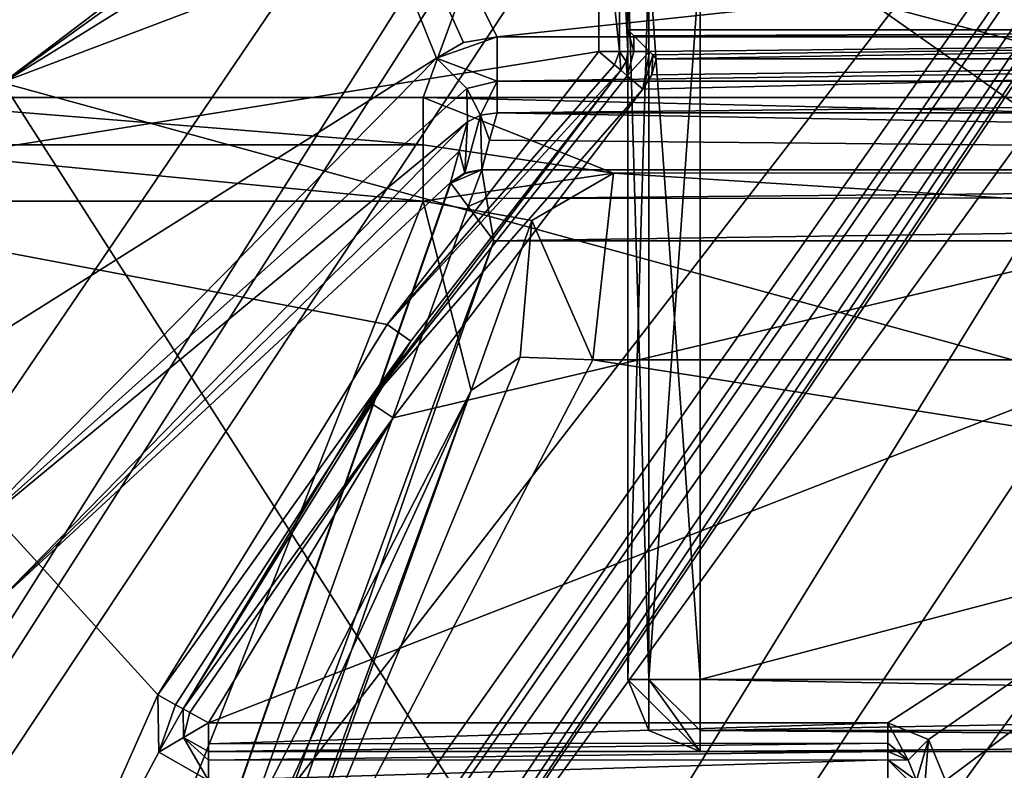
# Model space of a CAD drawing. Extents: x -200 to 200, y -433 to 356.
# Tile 125 of 256: x -7.11 to -3.7, y -249.31 to -246.72. Entities that reach past the tile are written whole.
import ezdxf

# ---------------------------------------------------------------- set-up
doc = ezdxf.new("R2010")
doc.units = 0
doc.header["$LTSCALE"] = 13.670324
for name, color, linetype in [('100', 7, 'CONTINUOUS'), ('103', 7, 'CONTINUOUS'), ('2966', 7, 'CONTINUOUS'), ('2968', 7, 'CONTINUOUS'), ('2969', 7, 'CONTINUOUS'), ('2975', 7, 'CONTINUOUS'), ('2976', 7, 'CONTINUOUS'), ('2977', 7, 'CONTINUOUS'), ('2978', 7, 'CONTINUOUS'), ('2985', 7, 'CONTINUOUS'), ('2986', 7, 'CONTINUOUS'), ('2987', 7, 'CONTINUOUS'), ('2996', 7, 'CONTINUOUS'), ('3000', 7, 'CONTINUOUS'), ('3001', 7, 'CONTINUOUS'), ('3002', 7, 'CONTINUOUS'), ('3022', 7, 'CONTINUOUS'), ('3032', 7, 'CONTINUOUS'), ('3092', 7, 'CONTINUOUS'), ('3097', 7, 'CONTINUOUS'), ('3098', 7, 'CONTINUOUS'), ('3100', 7, 'CONTINUOUS'), ('3101', 7, 'CONTINUOUS'), ('3102', 7, 'CONTINUOUS'), ('3103', 7, 'CONTINUOUS'), ('3104', 7, 'CONTINUOUS'), ('3105', 7, 'CONTINUOUS'), ('3153', 7, 'CONTINUOUS'), ('3154', 7, 'CONTINUOUS'), ('3155', 7, 'CONTINUOUS'), ('3156', 7, 'CONTINUOUS'), ('3157', 7, 'CONTINUOUS'), ('3158', 7, 'CONTINUOUS'), ('3175', 7, 'CONTINUOUS'), ('3185', 7, 'CONTINUOUS'), ('3407', 7, 'CONTINUOUS'), ('3409', 7, 'CONTINUOUS'), ('3410', 7, 'CONTINUOUS'), ('3412', 7, 'CONTINUOUS'), ('3419', 7, 'CONTINUOUS'), ('3420', 7, 'CONTINUOUS'), ('3431', 7, 'CONTINUOUS'), ('3432', 7, 'CONTINUOUS'), ('3433', 7, 'CONTINUOUS'), ('3437', 7, 'CONTINUOUS'), ('3438', 7, 'CONTINUOUS'), ('3649', 7, 'CONTINUOUS'), ('3651', 7, 'CONTINUOUS'), ('3654', 7, 'CONTINUOUS'), ('3655', 7, 'CONTINUOUS'), ('3657', 7, 'CONTINUOUS'), ('3658', 7, 'CONTINUOUS'), ('3670', 7, 'CONTINUOUS'), ('3682', 7, 'CONTINUOUS'), ('3698', 7, 'CONTINUOUS'), ('3700', 7, 'CONTINUOUS'), ('3707', 7, 'CONTINUOUS'), ('3709', 7, 'CONTINUOUS'), ('3721', 7, 'CONTINUOUS'), ('3724', 7, 'CONTINUOUS'), ('3729', 7, 'CONTINUOUS'), ('3730', 7, 'CONTINUOUS'), ('3890', 7, 'CONTINUOUS'), ('3893', 7, 'CONTINUOUS'), ('3911', 7, 'CONTINUOUS'), ('3912', 7, 'CONTINUOUS'), ('8', 7, 'CONTINUOUS'), ('81', 7, 'CONTINUOUS'), ('82', 7, 'CONTINUOUS'), ('84', 7, 'CONTINUOUS'), ('85', 7, 'CONTINUOUS'), ('962', 7, 'CONTINUOUS'), ('963', 7, 'CONTINUOUS'), ('964', 7, 'CONTINUOUS'), ('966', 7, 'CONTINUOUS')]:
    doc.layers.add(name, color=color, linetype=linetype)

msp = doc.modelspace()

# ---------------------------------------------------------------- linework, layer by layer
at = {"layer": '100', "color": 7, "linetype": 'CONTINUOUS'}
for points in [[(-13.499, -258.8569, 15.65), (-14.4997, -258.8521, 16.65), (0, -237.5, 16.65), (-13.499, -258.8569, 15.65)], [(-13.499, -258.8569, 15.65), (0, -237.5, 16.65), (0, -237.7929, 15.9429), (-13.499, -258.8569, 15.65)], [(0, -238.5, 15.65), (-13.499, -258.8569, 15.65), (0, -237.7929, 15.9429), (0, -238.5, 15.65)]]:
    msp.add_3dface(points, dxfattribs=at)
at = {"layer": '103', "color": 7, "linetype": 'CONTINUOUS'}
for points in [[(-7.1645, -246.9334, 64.65), (-7.9858, -246.3628, 63.65), (0, -241.5, 63.65), (-7.1645, -246.9334, 64.65)], [(-7.1645, -246.9334, 64.65), (0, -241.5, 63.65), (0, -241.7929, 64.3571), (-7.1645, -246.9334, 64.65)], [(0, -242.5, 64.65), (-7.1645, -246.9334, 64.65), (0, -241.7929, 64.3571), (0, -242.5, 64.65)]]:
    msp.add_3dface(points, dxfattribs=at)
at = {"layer": '2966', "color": 7, "linetype": 'CONTINUOUS'}
for points in [[(-8.202, -247.3225, 58.15), (-5.1, -246.15, 58.15), (0, -241.85, 58.15), (-8.202, -247.3225, 58.15)], [(-5.1, -246.8248, 58.15), (-5.1, -246.15, 58.15), (-8.202, -247.3225, 58.15), (-5.1, -246.8248, 58.15)], [(-5.8337, -247.771, 58.15), (-5.1, -246.8248, 58.15), (-8.202, -247.3225, 58.15), (-5.8337, -247.771, 58.15)], [(-7.1671, -250.2668, 58.15), (-6.6278, -249.0538, 58.15), (-8.202, -247.3225, 58.15), (-7.1671, -250.2668, 58.15)], [(-6.6278, -249.0538, 58.15), (-5.8337, -247.771, 58.15), (-8.202, -247.3225, 58.15), (-6.6278, -249.0538, 58.15)], [(-6.6243, -249.252, 58.15), (-6.6278, -249.0538, 58.15), (-7.1671, -250.2668, 58.15), (-6.6243, -249.252, 58.15)], [(-6.4525, -249.35, 58.15), (-6.6243, -249.252, 58.15), (-7.1671, -250.2668, 58.15), (-6.4525, -249.35, 58.15)]]:
    msp.add_3dface(points, dxfattribs=at)
at = {"layer": '2968', "color": 7, "linetype": 'CONTINUOUS'}
for points in [[(-8.2871, -247.27, 58.05), (0, -241.75, 58.05), (-2.5906, -242.2126, 48.1793), (-8.2871, -247.27, 58.05)], [(-8.166, -247.076, 7.15), (-8.2871, -247.27, 58.05), (-2.5906, -242.2126, 48.1793), (-8.166, -247.076, 7.15)], [(-4.6956, -243.3189, 10.2868), (-8.166, -247.076, 7.15), (-2.5906, -242.2126, 48.1793), (-4.6956, -243.3189, 10.2868)]]:
    msp.add_3dface(points, dxfattribs=at)
at = {"layer": '2969', "color": 7, "linetype": 'CONTINUOUS'}
for points in [[(-6.4525, -249.15, 11.15), (-0.55, -246.85, 11.15), (-5.8125, -248.0942, 11.15), (-6.4525, -249.15, 11.15)], [(-4.1, -249.15, 11.15), (-0.55, -246.85, 11.15), (-6.4525, -249.15, 11.15), (-4.1, -249.15, 11.15)], [(-0.55, -246.85, 11.15), (-4.9486, -246.9555, 11.15), (-5.8125, -248.0942, 11.15), (-0.55, -246.85, 11.15)], [(-4.9173, -246.9061, 11.15), (-4.9486, -246.9555, 11.15), (-0.55, -246.85, 11.15), (-4.9173, -246.9061, 11.15)], [(-4.9016, -246.85, 11.15), (-4.9173, -246.9061, 11.15), (-0.55, -246.85, 11.15), (-4.9016, -246.85, 11.15)], [(-3.9586, -249.2085, 11.15), (-0.55, -246.85, 11.15), (-4.1, -249.15, 11.15), (-3.9586, -249.2085, 11.15)], [(-3.9, -249.35, 11.15), (-0.55, -246.85, 11.15), (-3.9586, -249.2085, 11.15), (-3.9, -249.35, 11.15)], [(-3.9585, -250.2914, 11.15), (-0.55, -246.85, 11.15), (-3.9, -250.15, 11.15), (-3.9585, -250.2914, 11.15)], [(-0.55, -252.9221, 11.15), (-0.55, -246.85, 11.15), (-3.9585, -250.2914, 11.15), (-0.55, -252.9221, 11.15)], [(-3.9, -250.15, 11.15), (-0.55, -246.85, 11.15), (-3.9, -249.35, 11.15), (-3.9, -250.15, 11.15)]]:
    msp.add_3dface(points, dxfattribs=at)
at = {"layer": '2975', "color": 7, "linetype": 'CONTINUOUS'}
for points in [[(-0.55, -246.75, 11.25), (-0.55, -246.75, 15.05), (-5, -246.75, 11.25), (-0.55, -246.75, 11.25)], [(-0.55, -246.75, 15.05), (-0.4912, -246.75, 15.1916), (-5, -246.75, 11.25), (-0.55, -246.75, 15.05)], [(-5, -246.75, 11.25), (5, -246.75, 43.15), (-5, -246.75, 43.15), (-5, -246.75, 11.25)], [(-0.4912, -246.75, 15.1916), (5, -246.75, 43.15), (-5, -246.75, 11.25), (-0.4912, -246.75, 15.1916)]]:
    msp.add_3dface(points, dxfattribs=at)
at = {"layer": '2976', "color": 7, "linetype": 'CONTINUOUS'}
for points in [[(-5, -246.75, 43.15), (-5, -246.25, 58.05), (-5, -246.8248, 58.05), (-5, -246.75, 43.15)], [(-5, -246.25, 58.05), (-5, -246.75, 43.15), (-5, -246.25, 43.15), (-5, -246.25, 58.05)], [(-5, -246.8248, 11.25), (-5, -246.75, 43.15), (-5, -246.8248, 58.05), (-5, -246.8248, 11.25)], [(-5, -246.75, 11.25), (-5, -246.75, 43.15), (-5, -246.8248, 11.25), (-5, -246.75, 11.25)]]:
    msp.add_3dface(points, dxfattribs=at)
at = {"layer": '2977', "color": 7, "linetype": 'CONTINUOUS'}
for points in [[(-5.8956, -248.0386, 11.25), (-5.0243, -246.8901, 11.25), (-5.7517, -247.8283, 58.05), (-5.8956, -248.0386, 11.25)], [(-5.0243, -246.8901, 11.25), (-5.0243, -246.8901, 58.05), (-5.7517, -247.8283, 58.05), (-5.0243, -246.8901, 11.25)], [(-6.5401, -249.1019, 58.05), (-5.8956, -248.0386, 11.25), (-5.7517, -247.8283, 58.05), (-6.5401, -249.1019, 58.05)], [(-6.5401, -249.1019, 11.25), (-5.8956, -248.0386, 11.25), (-6.5401, -249.1019, 58.05), (-6.5401, -249.1019, 11.25)]]:
    msp.add_3dface(points, dxfattribs=at)
at = {"layer": '2978', "color": 7, "linetype": 'CONTINUOUS'}
for points in [[(-4.1, -249.25, 11.25), (-6.4525, -249.25, 58.05), (-4.1, -249.25, 58.05), (-4.1, -249.25, 11.25)], [(-6.4525, -249.25, 11.25), (-6.4525, -249.25, 58.05), (-4.1, -249.25, 11.25), (-6.4525, -249.25, 11.25)]]:
    msp.add_3dface(points, dxfattribs=at)
at = {"layer": '2985', "color": 7, "linetype": 'CONTINUOUS'}
for points in [[(4.2353, -243.3176, 9.9677), (7.7436, -246.9847, 6.8018), (-4.4044, -243.4312, 9.8856), (4.2353, -243.3176, 9.9677)], [(-7.7436, -246.9847, 6.8018), (-4.4044, -243.4312, 9.8856), (-5.7084, -246.9847, 6.8018), (-7.7436, -246.9847, 6.8018)], [(-5.7084, -246.9847, 6.8018), (-4.4044, -243.4312, 9.8856), (5.7084, -246.9847, 6.8018), (-5.7084, -246.9847, 6.8018)], [(-4.4044, -243.4312, 9.8856), (7.7436, -246.9847, 6.8018), (5.7084, -246.9847, 6.8018), (-4.4044, -243.4312, 9.8856)], [(-5.0498, -247.247, 6.5278), (-5.7084, -246.9847, 6.8018), (5.0558, -247.2381, 6.5372), (-5.0498, -247.247, 6.5278)], [(5.0558, -247.2381, 6.5372), (-5.7084, -246.9847, 6.8018), (5.7084, -246.9847, 6.8018), (5.0558, -247.2381, 6.5372)], [(-5.1213, -247.8925, 5.8196), (-5.0498, -247.247, 6.5278), (5.1214, -247.8925, 5.8196), (-5.1213, -247.8925, 5.8196)], [(5.1214, -247.8925, 5.8196), (-5.0498, -247.247, 6.5278), (5.0558, -247.2381, 6.5372), (5.1214, -247.8925, 5.8196)], [(-6.348, -250.2474, 2.7288), (-5.1213, -247.8925, 5.8196), (6.088, -249.6558, 3.5946), (-6.348, -250.2474, 2.7288)], [(6.088, -249.6558, 3.5946), (-5.1213, -247.8925, 5.8196), (5.1214, -247.8925, 5.8196), (6.088, -249.6558, 3.5946)]]:
    msp.add_3dface(points, dxfattribs=at)
at = {"layer": '2986', "color": 7, "linetype": 'CONTINUOUS'}
msp.add_3dface([(-8.4847, -254.386, 6.65), (-7.7436, -247.3435, 6.65), (-5.7084, -247.3435, 6.65), (-8.4847, -254.386, 6.65)], dxfattribs=at)
at = {"layer": '2987', "color": 7, "linetype": 'CONTINUOUS'}
msp.add_3dface([(-5.5429, -247.9991, 6.15), (-6.8107, -250.4761, 3.003), (-8.068, -254.8717, 6.15), (-5.5429, -247.9991, 6.15)], dxfattribs=at)
at = {"layer": '2996', "color": 7, "linetype": 'CONTINUOUS'}
for points in [[(-8.4847, -254.386, 6.65), (-5.7084, -247.3435, 6.65), (-5.5429, -247.9991, 6.15), (-8.4847, -254.386, 6.65)], [(-5.5429, -247.9991, 6.15), (-5.7084, -247.3435, 6.65), (-5.3326, -247.4105, 6.5105), (-5.5429, -247.9991, 6.15)], [(-8.4847, -254.386, 6.65), (-5.5429, -247.9991, 6.15), (-8.068, -254.8717, 6.15), (-8.4847, -254.386, 6.65)]]:
    msp.add_3dface(points, dxfattribs=at)
at = {"layer": '3000', "color": 7, "linetype": 'CONTINUOUS'}
for points in [[(-7.7436, -246.9847, 6.8018), (-5.7084, -246.9847, 6.8018), (-5.7084, -247.1487, 6.6895), (-7.7436, -246.9847, 6.8018)], [(-7.7436, -247.1487, 6.6895), (-7.7436, -246.9847, 6.8018), (-5.7084, -247.1487, 6.6895), (-7.7436, -247.1487, 6.6895)], [(-5.7084, -247.3435, 6.65), (-7.7436, -247.3435, 6.65), (-7.7436, -247.1487, 6.6895), (-5.7084, -247.3435, 6.65)], [(-5.7084, -247.3435, 6.65), (-7.7436, -247.1487, 6.6895), (-5.7084, -247.1487, 6.6895), (-5.7084, -247.3435, 6.65)]]:
    msp.add_3dface(points, dxfattribs=at)
at = {"layer": '3001', "color": 7, "linetype": 'CONTINUOUS'}
for points in [[(-5.7084, -246.9847, 6.8018), (-5.0498, -247.247, 6.5278), (-5.7084, -247.1487, 6.6895), (-5.7084, -246.9847, 6.8018)], [(-5.0498, -247.247, 6.5278), (-5.7084, -247.3435, 6.65), (-5.7084, -247.1487, 6.6895), (-5.0498, -247.247, 6.5278)], [(-5.7084, -247.3435, 6.65), (-5.0498, -247.247, 6.5278), (-5.3326, -247.4105, 6.5105), (-5.7084, -247.3435, 6.65)], [(-5.0498, -247.247, 6.5278), (-5.1213, -247.8925, 5.8196), (-5.3326, -247.4105, 6.5105), (-5.0498, -247.247, 6.5278)], [(-5.5429, -247.9991, 6.15), (-5.3326, -247.4105, 6.5105), (-5.373, -247.8834, 5.9528), (-5.5429, -247.9991, 6.15)], [(-5.3326, -247.4105, 6.5105), (-5.1213, -247.8925, 5.8196), (-5.373, -247.8834, 5.9528), (-5.3326, -247.4105, 6.5105)]]:
    msp.add_3dface(points, dxfattribs=at)
at = {"layer": '3002', "color": 7, "linetype": 'CONTINUOUS'}
for points in [[(-6.348, -250.2474, 2.7288), (-5.5429, -247.9991, 6.15), (-5.373, -247.8834, 5.9528), (-6.348, -250.2474, 2.7288)], [(-5.1213, -247.8925, 5.8196), (-6.348, -250.2474, 2.7288), (-5.373, -247.8834, 5.9528), (-5.1213, -247.8925, 5.8196)], [(-6.348, -250.2474, 2.7288), (-6.8107, -250.4761, 3.003), (-5.5429, -247.9991, 6.15), (-6.348, -250.2474, 2.7288)]]:
    msp.add_3dface(points, dxfattribs=at)
at = {"layer": '3022', "color": 7, "linetype": 'CONTINUOUS'}
for points in [[(-8.166, -247.076, 7.15), (-4.6956, -243.3189, 10.2868), (-7.9981, -246.9672, 6.9412), (-8.166, -247.076, 7.15)], [(-4.6956, -243.3189, 10.2868), (-7.7436, -246.9847, 6.8018), (-7.9981, -246.9672, 6.9412), (-4.6956, -243.3189, 10.2868)], [(-4.6956, -243.3189, 10.2868), (-4.4044, -243.4312, 9.8856), (-7.7436, -246.9847, 6.8018), (-4.6956, -243.3189, 10.2868)]]:
    msp.add_3dface(points, dxfattribs=at)
at = {"layer": '3032', "color": 7, "linetype": 'CONTINUOUS'}
for points in [[(-5, -246.75, 43.15), (5, -246.75, 43.15), (-5, -246.25, 43.15), (-5, -246.75, 43.15)], [(5, -246.75, 43.15), (5, -246.25, 43.15), (-5, -246.25, 43.15), (5, -246.75, 43.15)]]:
    msp.add_3dface(points, dxfattribs=at)
at = {"layer": '3092', "color": 7, "linetype": 'CONTINUOUS'}
for points in [[(-4.0293, -249.2793, 11.25), (-4.1, -249.25, 11.25), (-4.0293, -249.2793, 58.05), (-4.0293, -249.2793, 11.25)], [(-4.1, -249.25, 11.25), (-4.1, -249.25, 58.05), (-4.0293, -249.2793, 58.05), (-4.1, -249.25, 11.25)], [(-4, -249.35, 58.05), (-4.0293, -249.2793, 11.25), (-4.0293, -249.2793, 58.05), (-4, -249.35, 58.05)], [(-4, -249.35, 58.05), (-4, -249.35, 11.25), (-4.0293, -249.2793, 11.25), (-4, -249.35, 58.05)]]:
    msp.add_3dface(points, dxfattribs=at)
at = {"layer": '3097', "color": 7, "linetype": 'CONTINUOUS'}
for points in [[(-6.5385, -249.2009, 11.25), (-6.5401, -249.1019, 11.25), (-6.5385, -249.2009, 58.05), (-6.5385, -249.2009, 11.25)], [(-6.5401, -249.1019, 11.25), (-6.5401, -249.1019, 58.05), (-6.5385, -249.2009, 58.05), (-6.5401, -249.1019, 11.25)], [(-6.4525, -249.25, 58.05), (-6.5385, -249.2009, 11.25), (-6.5385, -249.2009, 58.05), (-6.4525, -249.25, 58.05)], [(-6.4525, -249.25, 58.05), (-6.4525, -249.25, 11.25), (-6.5385, -249.2009, 11.25), (-6.4525, -249.25, 58.05)]]:
    msp.add_3dface(points, dxfattribs=at)
at = {"layer": '3098', "color": 7, "linetype": 'CONTINUOUS'}
for points in [[(-5, -246.8248, 11.25), (-5, -246.8248, 58.05), (-5.0063, -246.8596, 58.05), (-5, -246.8248, 11.25)], [(-5.0063, -246.8596, 11.25), (-5, -246.8248, 11.25), (-5.0063, -246.8596, 58.05), (-5.0063, -246.8596, 11.25)], [(-5.0243, -246.8901, 58.05), (-5.0243, -246.8901, 11.25), (-5.0063, -246.8596, 11.25), (-5.0243, -246.8901, 58.05)], [(-5.0243, -246.8901, 58.05), (-5.0063, -246.8596, 11.25), (-5.0063, -246.8596, 58.05), (-5.0243, -246.8901, 58.05)]]:
    msp.add_3dface(points, dxfattribs=at)
at = {"layer": '3100', "color": 7, "linetype": 'CONTINUOUS'}
for points in [[(-4.9788, -246.7712, 11.1885), (-5, -246.75, 11.25), (-4.9791, -246.8248, 11.1888), (-4.9788, -246.7712, 11.1885)], [(-5, -246.75, 11.25), (-5, -246.8248, 11.25), (-4.9791, -246.8248, 11.1888), (-5, -246.75, 11.25)], [(-4.9252, -246.8248, 11.1532), (-4.9788, -246.7712, 11.1885), (-4.9791, -246.8248, 11.1888), (-4.9252, -246.8248, 11.1532)]]:
    msp.add_3dface(points, dxfattribs=at)
at = {"layer": '3101', "color": 7, "linetype": 'CONTINUOUS'}
for points in [[(-5, -246.8248, 11.25), (-5.0063, -246.8596, 11.25), (-5.0021, -246.9093, 11.1793), (-5, -246.8248, 11.25)], [(-4.9486, -246.9555, 11.15), (-4.9252, -246.8248, 11.1532), (-5.0021, -246.9093, 11.1793), (-4.9486, -246.9555, 11.15)], [(-4.9252, -246.8248, 11.1532), (-4.9791, -246.8248, 11.1888), (-5.0021, -246.9093, 11.1793), (-4.9252, -246.8248, 11.1532)], [(-4.9791, -246.8248, 11.1888), (-5, -246.8248, 11.25), (-5.0021, -246.9093, 11.1793), (-4.9791, -246.8248, 11.1888)], [(-4.9486, -246.9555, 11.15), (-4.9135, -246.8369, 11.1509), (-4.9252, -246.8248, 11.1532), (-4.9486, -246.9555, 11.15)], [(-4.9486, -246.9555, 11.15), (-4.9173, -246.9061, 11.15), (-4.9135, -246.8369, 11.1509), (-4.9486, -246.9555, 11.15)], [(-4.9173, -246.9061, 11.15), (-4.9016, -246.85, 11.15), (-4.9135, -246.8369, 11.1509), (-4.9173, -246.9061, 11.15)], [(-5.0063, -246.8596, 11.25), (-5.0243, -246.8901, 11.25), (-5.0021, -246.9093, 11.1793), (-5.0063, -246.8596, 11.25)]]:
    msp.add_3dface(points, dxfattribs=at)
at = {"layer": '3102', "color": 7, "linetype": 'CONTINUOUS'}
for points in [[(-5.0243, -246.8901, 11.25), (-5.8956, -248.0386, 11.25), (-5.0021, -246.9093, 11.1793), (-5.0243, -246.8901, 11.25)], [(-5.8956, -248.0386, 11.25), (-4.9486, -246.9555, 11.15), (-5.0021, -246.9093, 11.1793), (-5.8956, -248.0386, 11.25)], [(-5.8125, -248.0942, 11.15), (-4.9486, -246.9555, 11.15), (-5.8956, -248.0386, 11.25), (-5.8125, -248.0942, 11.15)], [(-5.8125, -248.0942, 11.15), (-5.8956, -248.0386, 11.25), (-6.5401, -249.1019, 11.25), (-5.8125, -248.0942, 11.15)], [(-5.8125, -248.0942, 11.15), (-6.5401, -249.1019, 11.25), (-6.5169, -249.1146, 11.1822), (-5.8125, -248.0942, 11.15)], [(-6.4525, -249.15, 11.15), (-5.8125, -248.0942, 11.15), (-6.5169, -249.1146, 11.1822), (-6.4525, -249.15, 11.15)]]:
    msp.add_3dface(points, dxfattribs=at)
at = {"layer": '3103', "color": 7, "linetype": 'CONTINUOUS'}
for points in [[(-6.5401, -249.1019, 11.25), (-6.5385, -249.2009, 11.25), (-6.5169, -249.1146, 11.1822), (-6.5401, -249.1019, 11.25)], [(-6.5385, -249.2009, 11.25), (-6.4525, -249.15, 11.15), (-6.5169, -249.1146, 11.1822), (-6.5385, -249.2009, 11.25)], [(-6.4525, -249.25, 11.25), (-6.4525, -249.15, 11.15), (-6.5385, -249.2009, 11.25), (-6.4525, -249.25, 11.25)], [(-6.4525, -249.15, 11.15), (-6.4525, -249.25, 11.25), (-6.4525, -249.2235, 11.1822), (-6.4525, -249.15, 11.15)]]:
    msp.add_3dface(points, dxfattribs=at)
at = {"layer": '3104', "color": 7, "linetype": 'CONTINUOUS'}
for points in [[(-4.1, -249.15, 11.15), (-6.4525, -249.15, 11.15), (-6.4525, -249.2235, 11.1822), (-4.1, -249.15, 11.15)], [(-4.1, -249.15, 11.15), (-6.4525, -249.2235, 11.1822), (-4.1, -249.2207, 11.1793), (-4.1, -249.15, 11.15)], [(-6.4525, -249.25, 11.25), (-4.1, -249.25, 11.25), (-4.1, -249.2207, 11.1793), (-6.4525, -249.25, 11.25)], [(-6.4525, -249.2235, 11.1822), (-6.4525, -249.25, 11.25), (-4.1, -249.2207, 11.1793), (-6.4525, -249.2235, 11.1822)]]:
    msp.add_3dface(points, dxfattribs=at)
at = {"layer": '3105', "color": 7, "linetype": 'CONTINUOUS'}
for points in [[(-4.0293, -249.2793, 11.25), (-4.1, -249.15, 11.15), (-4.1, -249.2207, 11.1793), (-4.0293, -249.2793, 11.25)], [(-3.9586, -249.2085, 11.15), (-4.1, -249.15, 11.15), (-4.0293, -249.2793, 11.25), (-3.9586, -249.2085, 11.15)], [(-4.1, -249.25, 11.25), (-4.0293, -249.2793, 11.25), (-4.1, -249.2207, 11.1793), (-4.1, -249.25, 11.25)], [(-4, -249.35, 11.25), (-3.9586, -249.2085, 11.15), (-4.0293, -249.2793, 11.25), (-4, -249.35, 11.25)], [(-3.9586, -249.2085, 11.15), (-4, -249.35, 11.25), (-3.9707, -249.35, 11.1793), (-3.9586, -249.2085, 11.15)], [(-3.9, -249.35, 11.15), (-3.9586, -249.2085, 11.15), (-3.9707, -249.35, 11.1793), (-3.9, -249.35, 11.15)]]:
    msp.add_3dface(points, dxfattribs=at)
at = {"layer": '3153', "color": 7, "linetype": 'CONTINUOUS'}
for points in [[(-5.1, -246.15, 58.15), (-5.1, -246.8248, 58.15), (-5.0292, -246.8248, 58.1206), (-5.1, -246.15, 58.15)], [(-5.1, -246.15, 58.15), (-5.0292, -246.8248, 58.1206), (-5.0293, -246.2207, 58.1207), (-5.1, -246.15, 58.15)], [(-5, -246.8248, 58.05), (-5, -246.25, 58.05), (-5.0293, -246.2207, 58.1207), (-5, -246.8248, 58.05)], [(-5.0292, -246.8248, 58.1206), (-5, -246.8248, 58.05), (-5.0293, -246.2207, 58.1207), (-5.0292, -246.8248, 58.1206)]]:
    msp.add_3dface(points, dxfattribs=at)
at = {"layer": '3154', "color": 7, "linetype": 'CONTINUOUS'}
for points in [[(-5.1, -246.8248, 58.15), (-5.0463, -246.8711, 58.1205), (-5.0292, -246.8248, 58.1206), (-5.1, -246.8248, 58.15)], [(-5.0463, -246.8711, 58.1205), (-5.0243, -246.8901, 58.05), (-5.0292, -246.8248, 58.1206), (-5.0463, -246.8711, 58.1205)], [(-5.0243, -246.8901, 58.05), (-5.0063, -246.8596, 58.05), (-5.0292, -246.8248, 58.1206), (-5.0243, -246.8901, 58.05)], [(-5.0063, -246.8596, 58.05), (-5, -246.8248, 58.05), (-5.0292, -246.8248, 58.1206), (-5.0063, -246.8596, 58.05)]]:
    msp.add_3dface(points, dxfattribs=at)
at = {"layer": '3155', "color": 7, "linetype": 'CONTINUOUS'}
for points in [[(-5.1, -246.8248, 58.15), (-5.8337, -247.771, 58.15), (-5.0463, -246.8711, 58.1205), (-5.1, -246.8248, 58.15)], [(-5.8337, -247.771, 58.15), (-5.0243, -246.8901, 58.05), (-5.0463, -246.8711, 58.1205), (-5.8337, -247.771, 58.15)], [(-5.0243, -246.8901, 58.05), (-5.8337, -247.771, 58.15), (-5.7517, -247.8283, 58.05), (-5.0243, -246.8901, 58.05)], [(-5.8337, -247.771, 58.15), (-6.6278, -249.0538, 58.15), (-5.7517, -247.8283, 58.05), (-5.8337, -247.771, 58.15)], [(-5.7517, -247.8283, 58.05), (-6.6278, -249.0538, 58.15), (-6.5658, -249.0878, 58.1207), (-5.7517, -247.8283, 58.05)], [(-6.5401, -249.1019, 58.05), (-5.7517, -247.8283, 58.05), (-6.5658, -249.0878, 58.1207), (-6.5401, -249.1019, 58.05)]]:
    msp.add_3dface(points, dxfattribs=at)
at = {"layer": '3156', "color": 7, "linetype": 'CONTINUOUS'}
for points in [[(-6.6278, -249.0538, 58.15), (-6.6243, -249.252, 58.15), (-6.5658, -249.0878, 58.1207), (-6.6278, -249.0538, 58.15)], [(-6.6243, -249.252, 58.15), (-6.5401, -249.1019, 58.05), (-6.5658, -249.0878, 58.1207), (-6.6243, -249.252, 58.15)], [(-6.5401, -249.1019, 58.05), (-6.6243, -249.252, 58.15), (-6.5385, -249.2009, 58.05), (-6.5401, -249.1019, 58.05)], [(-6.6243, -249.252, 58.15), (-6.4525, -249.35, 58.15), (-6.5385, -249.2009, 58.05), (-6.6243, -249.252, 58.15)], [(-6.5385, -249.2009, 58.05), (-6.4525, -249.35, 58.15), (-6.4525, -249.2793, 58.1207), (-6.5385, -249.2009, 58.05)], [(-6.4525, -249.25, 58.05), (-6.5385, -249.2009, 58.05), (-6.4525, -249.2793, 58.1207), (-6.4525, -249.25, 58.05)]]:
    msp.add_3dface(points, dxfattribs=at)
at = {"layer": '3157', "color": 7, "linetype": 'CONTINUOUS'}
for points in [[(-4.1, -249.25, 58.05), (-6.4525, -249.25, 58.05), (-6.4525, -249.2793, 58.1207), (-4.1, -249.25, 58.05)], [(-4.1, -249.2785, 58.1199), (-4.1, -249.25, 58.05), (-6.4525, -249.2793, 58.1207), (-4.1, -249.2785, 58.1199)], [(-6.4525, -249.35, 58.15), (-4.1, -249.35, 58.15), (-4.1, -249.2785, 58.1199), (-6.4525, -249.35, 58.15)], [(-6.4525, -249.35, 58.15), (-4.1, -249.2785, 58.1199), (-6.4525, -249.2793, 58.1207), (-6.4525, -249.35, 58.15)]]:
    msp.add_3dface(points, dxfattribs=at)
at = {"layer": '3158', "color": 7, "linetype": 'CONTINUOUS'}
for points in [[(-4.0293, -249.2793, 58.05), (-4.1, -249.25, 58.05), (-4.1, -249.2785, 58.1199), (-4.0293, -249.2793, 58.05)], [(-4.0286, -249.35, 58.12), (-4, -249.35, 58.05), (-4.1, -249.2785, 58.1199), (-4.0286, -249.35, 58.12)], [(-4.1, -249.35, 58.15), (-4.0286, -249.35, 58.12), (-4.1, -249.2785, 58.1199), (-4.1, -249.35, 58.15)], [(-4, -249.35, 58.05), (-4.0293, -249.2793, 58.05), (-4.1, -249.2785, 58.1199), (-4, -249.35, 58.05)]]:
    msp.add_3dface(points, dxfattribs=at)
at = {"layer": '3175', "color": 7, "linetype": 'CONTINUOUS'}
for points in [[(0, -241.75, 58.05), (-8.2871, -247.27, 58.05), (0, -241.7793, 58.1207), (0, -241.75, 58.05)], [(-8.2871, -247.27, 58.05), (0, -241.85, 58.15), (0, -241.7793, 58.1207), (-8.2871, -247.27, 58.05)], [(-8.202, -247.3225, 58.15), (0, -241.85, 58.15), (-8.2871, -247.27, 58.05), (-8.202, -247.3225, 58.15)]]:
    msp.add_3dface(points, dxfattribs=at)
at = {"layer": '3185', "color": 7, "linetype": 'CONTINUOUS'}
for points in [[(-0.55, -246.75, 11.25), (-5, -246.75, 11.25), (-4.9788, -246.7712, 11.1885), (-0.55, -246.75, 11.25)], [(-0.55, -246.7801, 11.1785), (-0.55, -246.75, 11.25), (-4.9788, -246.7712, 11.1885), (-0.55, -246.7801, 11.1785)], [(-4.9252, -246.8248, 11.1532), (-0.55, -246.7801, 11.1785), (-4.9788, -246.7712, 11.1885), (-4.9252, -246.8248, 11.1532)], [(-4.9135, -246.8369, 11.1509), (-0.55, -246.7801, 11.1785), (-4.9252, -246.8248, 11.1532), (-4.9135, -246.8369, 11.1509)], [(-4.9016, -246.85, 11.15), (-0.55, -246.7801, 11.1785), (-4.9135, -246.8369, 11.1509), (-4.9016, -246.85, 11.15)], [(-4.9016, -246.85, 11.15), (-0.55, -246.85, 11.15), (-0.55, -246.7801, 11.1785), (-4.9016, -246.85, 11.15)]]:
    msp.add_3dface(points, dxfattribs=at)
at = {"layer": '3407', "color": 7, "linetype": 'CONTINUOUS'}
for points in [[(0, -249.25, 46.15), (-4.75, -249.25, 43.9), (4.75, -249.25, 43.9), (0, -249.25, 46.15)], [(-4.75, -249.25, 43.9), (-2.5, -249.25, 48.65), (-4.75, -249.25, 53.4), (-4.75, -249.25, 43.9)], [(0, -249.25, 46.15), (-2.5, -249.25, 48.65), (-4.75, -249.25, 43.9), (0, -249.25, 46.15)], [(-4.75, -249.25, 53.4), (0, -249.25, 51.15), (4.75, -249.25, 53.4), (-4.75, -249.25, 53.4)], [(-2.5, -249.25, 48.65), (0, -249.25, 51.15), (-4.75, -249.25, 53.4), (-2.5, -249.25, 48.65)]]:
    msp.add_3dface(points, dxfattribs=at)
at = {"layer": '3409', "color": 7, "linetype": 'CONTINUOUS'}
for points in [[(-5, -249, 53.4), (-5, -246.5, 43.9), (-5, -249, 43.9), (-5, -249, 53.4)], [(-5, -246.5, 53.4), (-5, -246.5, 43.9), (-5, -249, 53.4), (-5, -246.5, 53.4)]]:
    msp.add_3dface(points, dxfattribs=at)
at = {"layer": '3410', "color": 7, "linetype": 'CONTINUOUS'}
for points in [[(4.75, -246.5, 53.65), (-4.75, -246.5, 53.65), (4.75, -249, 53.65), (4.75, -246.5, 53.65)], [(4.75, -249, 53.65), (-4.75, -246.5, 53.65), (-4.75, -249, 53.65), (4.75, -249, 53.65)]]:
    msp.add_3dface(points, dxfattribs=at)
at = {"layer": '3412', "color": 7, "linetype": 'CONTINUOUS'}
for points in [[(-4.75, -246.5, 43.65), (4.75, -246.5, 43.65), (-4.75, -249, 43.65), (-4.75, -246.5, 43.65)], [(-4.75, -249, 43.65), (4.75, -246.5, 43.65), (4.75, -249, 43.65), (-4.75, -249, 43.65)]]:
    msp.add_3dface(points, dxfattribs=at)
at = {"layer": '3419', "color": 7, "linetype": 'CONTINUOUS'}
for points in [[(-5, -249, 43.9), (-5, -246.5, 43.9), (-4.9268, -246.5, 43.7232), (-5, -249, 43.9)], [(-5, -249, 43.9), (-4.9268, -246.5, 43.7232), (-4.9268, -249, 43.7232), (-5, -249, 43.9)], [(-4.75, -246.5, 43.65), (-4.75, -249, 43.65), (-4.9268, -249, 43.7232), (-4.75, -246.5, 43.65)], [(-4.9268, -246.5, 43.7232), (-4.75, -246.5, 43.65), (-4.9268, -249, 43.7232), (-4.9268, -246.5, 43.7232)]]:
    msp.add_3dface(points, dxfattribs=at)
at = {"layer": '3420', "color": 7, "linetype": 'CONTINUOUS'}
for points in [[(-5, -246.5, 53.4), (-5, -249, 53.4), (-4.9268, -249, 53.5768), (-5, -246.5, 53.4)], [(-4.9268, -246.5, 53.5768), (-5, -246.5, 53.4), (-4.9268, -249, 53.5768), (-4.9268, -246.5, 53.5768)], [(-4.75, -249, 53.65), (-4.75, -246.5, 53.65), (-4.9268, -246.5, 53.5768), (-4.75, -249, 53.65)], [(-4.75, -249, 53.65), (-4.9268, -246.5, 53.5768), (-4.9268, -249, 53.5768), (-4.75, -249, 53.65)]]:
    msp.add_3dface(points, dxfattribs=at)
at = {"layer": '3431', "color": 7, "linetype": 'CONTINUOUS'}
for points in [[(-5, -249, 53.4), (-4.927, -249.1765, 43.9), (-4.927, -249.1765, 53.4), (-5, -249, 53.4)], [(-5, -249, 53.4), (-5, -249, 43.9), (-4.927, -249.1765, 43.9), (-5, -249, 53.4)], [(-4.75, -249.25, 43.9), (-4.75, -249.25, 53.4), (-4.927, -249.1765, 53.4), (-4.75, -249.25, 43.9)], [(-4.927, -249.1765, 43.9), (-4.75, -249.25, 43.9), (-4.927, -249.1765, 53.4), (-4.927, -249.1765, 43.9)]]:
    msp.add_3dface(points, dxfattribs=at)
at = {"layer": '3432', "color": 7, "linetype": 'CONTINUOUS'}
for points in [[(-4.75, -249.25, 53.4), (-5, -249, 53.4), (-4.927, -249.1765, 53.4), (-4.75, -249.25, 53.4)], [(-5, -249, 53.4), (-4.75, -249.25, 53.4), (-4.9268, -249, 53.5768), (-5, -249, 53.4)], [(-4.9268, -249, 53.5768), (-4.75, -249.25, 53.4), (-4.75, -249.1764, 53.5772), (-4.9268, -249, 53.5768)], [(-4.75, -249, 53.65), (-4.9268, -249, 53.5768), (-4.75, -249.1764, 53.5772), (-4.75, -249, 53.65)]]:
    msp.add_3dface(points, dxfattribs=at)
at = {"layer": '3433', "color": 7, "linetype": 'CONTINUOUS'}
for points in [[(4.75, -249, 53.65), (-4.75, -249, 53.65), (-4.75, -249.1764, 53.5772), (4.75, -249, 53.65)], [(4.75, -249.1765, 53.577), (4.75, -249, 53.65), (-4.75, -249.1764, 53.5772), (4.75, -249.1765, 53.577)], [(-4.75, -249.25, 53.4), (4.75, -249.1765, 53.577), (-4.75, -249.1764, 53.5772), (-4.75, -249.25, 53.4)], [(-4.75, -249.25, 53.4), (4.75, -249.25, 53.4), (4.75, -249.1765, 53.577), (-4.75, -249.25, 53.4)]]:
    msp.add_3dface(points, dxfattribs=at)
at = {"layer": '3437', "color": 7, "linetype": 'CONTINUOUS'}
for points in [[(-4.75, -249.1765, 43.723), (-4.75, -249, 43.65), (4.75, -249.1764, 43.7228), (-4.75, -249.1765, 43.723)], [(-4.75, -249, 43.65), (4.75, -249, 43.65), (4.75, -249.1764, 43.7228), (-4.75, -249, 43.65)], [(4.75, -249.25, 43.9), (-4.75, -249.1765, 43.723), (4.75, -249.1764, 43.7228), (4.75, -249.25, 43.9)], [(4.75, -249.25, 43.9), (-4.75, -249.25, 43.9), (-4.75, -249.1765, 43.723), (4.75, -249.25, 43.9)]]:
    msp.add_3dface(points, dxfattribs=at)
at = {"layer": '3438', "color": 7, "linetype": 'CONTINUOUS'}
for points in [[(-5, -249, 43.9), (-4.9268, -249, 43.7232), (-4.927, -249.1765, 43.9), (-5, -249, 43.9)], [(-4.9268, -249, 43.7232), (-4.75, -249.25, 43.9), (-4.927, -249.1765, 43.9), (-4.9268, -249, 43.7232)], [(-4.75, -249, 43.65), (-4.75, -249.25, 43.9), (-4.9268, -249, 43.7232), (-4.75, -249, 43.65)], [(-4.75, -249.25, 43.9), (-4.75, -249, 43.65), (-4.75, -249.1765, 43.723), (-4.75, -249.25, 43.9)]]:
    msp.add_3dface(points, dxfattribs=at)
at = {"layer": '3649', "color": 7, "linetype": 'CONTINUOUS'}
for points in [[(-12.2387, -258.9986, -13.35), (0, -241.5, -13.35), (-1.9164, -244.7496, -13.35), (-12.2387, -258.9986, -13.35)], [(-12.2387, -258.9986, -13.35), (-1.9164, -244.7496, -13.35), (0, -252.9886, -13.35), (-12.2387, -258.9986, -13.35)]]:
    msp.add_3dface(points, dxfattribs=at)
at = {"layer": '3651', "color": 7, "linetype": 'CONTINUOUS'}
for points in [[(0, -241.25, -10.9212), (-12.4895, -258.9914, -13.1), (-6.9086, -244.3323, -9.1444), (0, -241.25, -10.9212)], [(0, -241.25, -13.1), (-12.4895, -258.9914, -13.1), (0, -241.25, -10.9212), (0, -241.25, -13.1)], [(-6.9086, -244.3323, -9.1444), (-12.4895, -258.9914, -13.1), (-10.5752, -249.8866, -1.35), (-6.9086, -244.3323, -9.1444)]]:
    msp.add_3dface(points, dxfattribs=at)
at = {"layer": '3654', "color": 7, "linetype": 'CONTINUOUS'}
for points in [[(-6.6276, -244.4509, -8.6967), (-10.1438, -249.6688, -0.985), (-5.6621, -246.8483, -6.3621), (-6.6276, -244.4509, -8.6967)], [(-6.6276, -244.4509, -8.6967), (-5.4521, -246.7743, -6.4516), (0, -246.1926, -7.1096), (-6.6276, -244.4509, -8.6967)], [(-5.4521, -246.7743, -6.4516), (-6.6276, -244.4509, -8.6967), (-5.5688, -246.7942, -6.4277), (-5.4521, -246.7743, -6.4516)], [(-5.5688, -246.7942, -6.4277), (-6.6276, -244.4509, -8.6967), (-5.6621, -246.8483, -6.3621), (-5.5688, -246.7942, -6.4277)], [(-5.4521, -246.7743, -6.4516), (5.4521, -246.7743, -6.4516), (0, -246.1926, -7.1096), (-5.4521, -246.7743, -6.4516)], [(-5.6621, -246.8483, -6.3621), (-10.1438, -249.6688, -0.985), (-7.3086, -248.5187, -3.8458), (-5.6621, -246.8483, -6.3621)]]:
    msp.add_3dface(points, dxfattribs=at)
at = {"layer": '3655', "color": 7, "linetype": 'CONTINUOUS'}
for points in [[(5.4629, -247.4813, -7.85), (-5.4635, -247.4813, -7.85), (-9.6438, -259.5049, -7.85), (5.4629, -247.4813, -7.85)], [(5.4629, -247.4813, -7.85), (-9.6438, -259.5049, -7.85), (0, -256.45, -7.85), (5.4629, -247.4813, -7.85)]]:
    msp.add_3dface(points, dxfattribs=at)
at = {"layer": '3657', "color": 7, "linetype": 'CONTINUOUS'}
for points in [[(-5.4521, -247.0373, -6.5216), (-5.4787, -247.1323, -7.0602), (5.5059, -247.2351, -7.6434), (-5.4521, -247.0373, -6.5216)], [(5.4521, -247.0373, -6.5216), (-5.4521, -247.0373, -6.5216), (5.5059, -247.2351, -7.6434), (5.4521, -247.0373, -6.5216)], [(-5.5061, -247.2336, -7.6347), (-5.5059, -247.2351, -7.6434), (-5.4787, -247.1323, -7.0602), (-5.5061, -247.2336, -7.6347)], [(-5.4787, -247.1323, -7.0602), (-5.5059, -247.2351, -7.6434), (5.5059, -247.2351, -7.6434), (-5.4787, -247.1323, -7.0602)]]:
    msp.add_3dface(points, dxfattribs=at)
at = {"layer": '3658', "color": 7, "linetype": 'CONTINUOUS'}
for points in [[(-5.5555, -247.0689, -6.4442), (-7.1845, -248.7336, -3.9023), (-5.5846, -247.1702, -7.0132), (-5.5555, -247.0689, -6.4442)], [(-5.5846, -247.1702, -7.0132), (-7.1845, -248.7336, -3.9023), (-5.6145, -247.2785, -7.6218), (-5.5846, -247.1702, -7.0132)], [(-5.6145, -247.2785, -7.6218), (-7.1845, -248.7336, -3.9023), (-9.8937, -259.512, -7.6218), (-5.6145, -247.2785, -7.6218)]]:
    msp.add_3dface(points, dxfattribs=at)
at = {"layer": '3670', "color": 7, "linetype": 'CONTINUOUS'}
for points in [[(-6.9086, -244.3323, -9.1444), (-10.5752, -249.8866, -1.35), (-6.6276, -244.4509, -8.6967), (-6.9086, -244.3323, -9.1444)], [(-6.6276, -244.4509, -8.6967), (-10.5752, -249.8866, -1.35), (-10.3869, -249.7049, -1.1112), (-6.6276, -244.4509, -8.6967)], [(-10.1438, -249.6688, -0.985), (-6.6276, -244.4509, -8.6967), (-10.3869, -249.7049, -1.1112), (-10.1438, -249.6688, -0.985)]]:
    msp.add_3dface(points, dxfattribs=at)
at = {"layer": '3682', "color": 7, "linetype": 'CONTINUOUS'}
for points in [[(-12.2387, -258.9986, -13.35), (-12.4895, -258.9914, -13.1), (0, -241.25, -13.1), (-12.2387, -258.9986, -13.35)], [(-12.2387, -258.9986, -13.35), (0, -241.25, -13.1), (0, -241.3232, -13.2768), (-12.2387, -258.9986, -13.35)], [(0, -241.5, -13.35), (-12.2387, -258.9986, -13.35), (0, -241.3232, -13.2768), (0, -241.5, -13.35)]]:
    msp.add_3dface(points, dxfattribs=at)
at = {"layer": '3698', "color": 7, "linetype": 'CONTINUOUS'}
for points in [[(5.4521, -246.9281, -6.4026), (5.4521, -246.7743, -6.4516), (-5.4521, -246.9281, -6.4026), (5.4521, -246.9281, -6.4026)], [(5.4521, -246.7743, -6.4516), (-5.4521, -246.7743, -6.4516), (-5.4521, -246.9281, -6.4026), (5.4521, -246.7743, -6.4516)], [(-5.4521, -247.0373, -6.5216), (5.4521, -247.0373, -6.5216), (5.4521, -246.9281, -6.4026), (-5.4521, -247.0373, -6.5216)], [(-5.4521, -247.0373, -6.5216), (5.4521, -246.9281, -6.4026), (-5.4521, -246.9281, -6.4026), (-5.4521, -247.0373, -6.5216)]]:
    msp.add_3dface(points, dxfattribs=at)
at = {"layer": '3700', "color": 7, "linetype": 'CONTINUOUS'}
for points in [[(-5.565, -247.245, -7.63), (-5.5061, -247.2336, -7.6347), (-5.5101, -247.046, -6.5023), (-5.565, -247.245, -7.63)], [(-5.5555, -247.0689, -6.4442), (-5.565, -247.245, -7.63), (-5.5101, -247.046, -6.5023), (-5.5555, -247.0689, -6.4442)], [(-5.4787, -247.1323, -7.0602), (-5.4521, -247.0373, -6.5216), (-5.5101, -247.046, -6.5023), (-5.4787, -247.1323, -7.0602)], [(-5.5061, -247.2336, -7.6347), (-5.4787, -247.1323, -7.0602), (-5.5101, -247.046, -6.5023), (-5.5061, -247.2336, -7.6347)], [(-5.5555, -247.0689, -6.4442), (-5.5846, -247.1702, -7.0132), (-5.565, -247.245, -7.63), (-5.5555, -247.0689, -6.4442)], [(-5.5846, -247.1702, -7.0132), (-5.6145, -247.2785, -7.6218), (-5.565, -247.245, -7.63), (-5.5846, -247.1702, -7.0132)]]:
    msp.add_3dface(points, dxfattribs=at)
at = {"layer": '3707', "color": 7, "linetype": 'CONTINUOUS'}
for points in [[(-5.6621, -246.8483, -6.3621), (-7.3086, -248.5187, -3.8458), (-5.5571, -246.9531, -6.3507), (-5.6621, -246.8483, -6.3621)], [(-7.3086, -248.5187, -3.8458), (-5.5555, -247.0689, -6.4442), (-5.5571, -246.9531, -6.3507), (-7.3086, -248.5187, -3.8458)], [(-7.3086, -248.5187, -3.8458), (-7.1845, -248.7336, -3.9023), (-5.5555, -247.0689, -6.4442), (-7.3086, -248.5187, -3.8458)]]:
    msp.add_3dface(points, dxfattribs=at)
at = {"layer": '3709', "color": 7, "linetype": 'CONTINUOUS'}
for points in [[(-5.4521, -246.7743, -6.4516), (-5.6621, -246.8483, -6.3621), (-5.4521, -246.9281, -6.4026), (-5.4521, -246.7743, -6.4516)], [(-5.4521, -246.7743, -6.4516), (-5.5688, -246.7942, -6.4277), (-5.6621, -246.8483, -6.3621), (-5.4521, -246.7743, -6.4516)], [(-5.4521, -246.9281, -6.4026), (-5.6621, -246.8483, -6.3621), (-5.5571, -246.9531, -6.3507), (-5.4521, -246.9281, -6.4026)], [(-5.5101, -247.046, -6.5023), (-5.4521, -246.9281, -6.4026), (-5.5571, -246.9531, -6.3507), (-5.5101, -247.046, -6.5023)], [(-5.5101, -247.046, -6.5023), (-5.4521, -247.0373, -6.5216), (-5.4521, -246.9281, -6.4026), (-5.5101, -247.046, -6.5023)], [(-5.5555, -247.0689, -6.4442), (-5.5101, -247.046, -6.5023), (-5.5571, -246.9531, -6.3507), (-5.5555, -247.0689, -6.4442)]]:
    msp.add_3dface(points, dxfattribs=at)
at = {"layer": '3721', "color": 7, "linetype": 'CONTINUOUS'}
for points in [[(-5.6145, -247.2785, -7.6218), (-9.8937, -259.512, -7.6218), (-5.614, -247.2797, -7.6327), (-5.6145, -247.2785, -7.6218)], [(-5.614, -247.2797, -7.6327), (-9.8937, -259.512, -7.6218), (-5.6131, -247.2812, -7.6434), (-5.614, -247.2797, -7.6327)], [(-5.6131, -247.2812, -7.6434), (-9.8937, -259.512, -7.6218), (-5.5532, -247.3616, -7.802), (-5.6131, -247.2812, -7.6434)], [(-9.8937, -259.512, -7.6218), (-5.4635, -247.4813, -7.85), (-5.5532, -247.3616, -7.802), (-9.8937, -259.512, -7.6218)], [(-5.4635, -247.4813, -7.85), (-9.8937, -259.512, -7.6218), (-9.6438, -259.5049, -7.85), (-5.4635, -247.4813, -7.85)]]:
    msp.add_3dface(points, dxfattribs=at)
at = {"layer": '3724', "color": 7, "linetype": 'CONTINUOUS'}
for points in [[(5.5059, -247.2351, -7.6434), (-5.5059, -247.2351, -7.6434), (-5.4889, -247.3339, -7.802), (5.5059, -247.2351, -7.6434)], [(5.5059, -247.2351, -7.6434), (-5.4889, -247.3339, -7.802), (5.4907, -247.3235, -7.7939), (5.5059, -247.2351, -7.6434)], [(-5.4889, -247.3339, -7.802), (-5.4635, -247.4813, -7.85), (5.4907, -247.3235, -7.7939), (-5.4889, -247.3339, -7.802)], [(-5.4635, -247.4813, -7.85), (5.4629, -247.4813, -7.85), (5.4907, -247.3235, -7.7939), (-5.4635, -247.4813, -7.85)]]:
    msp.add_3dface(points, dxfattribs=at)
at = {"layer": '3729', "color": 7, "linetype": 'CONTINUOUS'}
for points in [[(-5.6131, -247.2812, -7.6434), (-5.5059, -247.2351, -7.6434), (-5.5641, -247.2475, -7.6456), (-5.6131, -247.2812, -7.6434)], [(-5.5059, -247.2351, -7.6434), (-5.6131, -247.2812, -7.6434), (-5.5532, -247.3616, -7.802), (-5.5059, -247.2351, -7.6434)], [(-5.4889, -247.3339, -7.802), (-5.5059, -247.2351, -7.6434), (-5.5532, -247.3616, -7.802), (-5.4889, -247.3339, -7.802)], [(-5.4635, -247.4813, -7.85), (-5.4889, -247.3339, -7.802), (-5.5532, -247.3616, -7.802), (-5.4635, -247.4813, -7.85)]]:
    msp.add_3dface(points, dxfattribs=at)
at = {"layer": '3730', "color": 7, "linetype": 'CONTINUOUS'}
for points in [[(-5.565, -247.245, -7.63), (-5.6145, -247.2785, -7.6218), (-5.614, -247.2797, -7.6327), (-5.565, -247.245, -7.63)], [(-5.565, -247.245, -7.63), (-5.614, -247.2797, -7.6327), (-5.6131, -247.2812, -7.6434), (-5.565, -247.245, -7.63)], [(-5.565, -247.245, -7.63), (-5.6131, -247.2812, -7.6434), (-5.5641, -247.2475, -7.6456), (-5.565, -247.245, -7.63)], [(-5.5059, -247.2351, -7.6434), (-5.5061, -247.2336, -7.6347), (-5.565, -247.245, -7.63), (-5.5059, -247.2351, -7.6434)], [(-5.5059, -247.2351, -7.6434), (-5.565, -247.245, -7.63), (-5.5641, -247.2475, -7.6456), (-5.5059, -247.2351, -7.6434)]]:
    msp.add_3dface(points, dxfattribs=at)
at = {"layer": '3890', "color": 7, "linetype": 'CONTINUOUS'}
for points in [[(-7.009, -244.6438, -14.493), (0, -241.4095, -14.4123), (12.3344, -258.2907, -14.5729), (-7.009, -244.6438, -14.493)], [(-12.3363, -261.1744, -14.5729), (-7.009, -244.6438, -14.493), (12.3344, -258.2907, -14.5729), (-12.3363, -261.1744, -14.5729)]]:
    msp.add_3dface(points, dxfattribs=at)
at = {"layer": '3893', "color": 7, "linetype": 'CONTINUOUS'}
for points in [[(-7.013, -246.1015, -13.8465), (-11.3856, -260.4357, -13.9724), (0, -246.3073, -14.9953), (-7.013, -246.1015, -13.8465)], [(-11.3856, -260.4357, -13.9724), (11.3841, -259.012, -13.9724), (0, -246.3073, -14.9953), (-11.3856, -260.4357, -13.9724)]]:
    msp.add_3dface(points, dxfattribs=at)
at = {"layer": '3911', "color": 7, "linetype": 'CONTINUOUS'}
msp.add_3dface([(-7.1179, -244.5422, -14.2644), (-7.009, -244.6438, -14.493), (-12.3363, -261.1744, -14.5729), (-7.1179, -244.5422, -14.2644)], dxfattribs=at)
at = {"layer": '3912', "color": 7, "linetype": 'CONTINUOUS'}
for points in [[(-7.109, -246.0265, -13.6624), (-11.4908, -260.4382, -13.7965), (-7.013, -246.1015, -13.8465), (-7.109, -246.0265, -13.6624)], [(-11.4908, -260.4382, -13.7965), (-11.3856, -260.4357, -13.9724), (-7.013, -246.1015, -13.8465), (-11.4908, -260.4382, -13.7965)]]:
    msp.add_3dface(points, dxfattribs=at)
at = {"layer": '8', "color": 7, "linetype": 'CONTINUOUS'}
for points in [[(160, -240, 11), (-160, -240, 11), (-160, -251), (160, -240, 11)], [(-160, -240, -11), (160, -251), (-160, -251), (-160, -240, -11)], [(160, -251), (160, -240, 11), (-160, -251), (160, -251)], [(160, -240, -11), (160, -251), (-160, -240, -11), (160, -240, -11)]]:
    msp.add_3dface(points, dxfattribs=at)
at = {"layer": '81', "color": 7, "linetype": 'CONTINUOUS'}
for points in [[(-13.499, -258.8569, 15.65), (0, -238.5, 15.65), (0, -241.4, 15.65), (-13.499, -258.8569, 15.65)], [(-13.499, -258.8569, 15.65), (0, -241.4, 15.65), (-11.838, -258.9231, 15.65), (-13.499, -258.8569, 15.65)]]:
    msp.add_3dface(points, dxfattribs=at)
at = {"layer": '82', "color": 7, "linetype": 'CONTINUOUS'}
for points in [[(0, -237.5, 25.05), (-14.4997, -258.8521, 16.65), (-3.5128, -238.1405, 26.42), (0, -237.5, 25.05)], [(0, -237.5, 16.65), (-14.4997, -258.8521, 16.65), (0, -237.5, 25.05), (0, -237.5, 16.65)], [(-3.5128, -238.1405, 26.42), (-14.4997, -258.8521, 16.65), (-5.1491, -238.9013, 30.15), (-3.5128, -238.1405, 26.42)], [(-14.4997, -258.8521, 16.65), (-9.459, -242.7047, 68.55), (-5.1491, -238.9013, 51.65), (-14.4997, -258.8521, 16.65)], [(-5.1491, -238.9013, 30.15), (-14.4997, -258.8521, 16.65), (-5.1491, -238.9013, 51.65), (-5.1491, -238.9013, 30.15)]]:
    msp.add_3dface(points, dxfattribs=at)
at = {"layer": '84', "color": 7, "linetype": 'CONTINUOUS'}
for points in [[(-7.1645, -246.9334, 64.65), (0, -242.5, 64.65), (-0.0001, -248.9, 64.65), (-7.1645, -246.9334, 64.65)], [(-10.7493, -259.8559, 64.65), (-7.1645, -246.9334, 64.65), (-3.6, -252.5, 64.65), (-10.7493, -259.8559, 64.65)], [(-3.6, -252.5, 64.65), (-7.1645, -246.9334, 64.65), (-0.0001, -248.9, 64.65), (-3.6, -252.5, 64.65)]]:
    msp.add_3dface(points, dxfattribs=at)
at = {"layer": '85', "color": 7, "linetype": 'CONTINUOUS'}
msp.add_3dface([(-11.738, -258.9239, 15.75), (0, -241.5, 15.75), (-7.9858, -246.3628, 63.65), (-11.738, -258.9239, 15.75)], dxfattribs=at)
at = {"layer": '962', "color": 7, "linetype": 'CONTINUOUS'}
for points in [[(-11.838, -258.9231, 15.65), (0, -241.4, 15.65), (-11.738, -258.9239, 15.75), (-11.838, -258.9231, 15.65)], [(-11.738, -258.9239, 15.75), (0, -241.4, 15.65), (0, -241.4707, 15.6793), (-11.738, -258.9239, 15.75)], [(0, -241.5, 15.75), (-11.738, -258.9239, 15.75), (0, -241.4707, 15.6793), (0, -241.5, 15.75)]]:
    msp.add_3dface(points, dxfattribs=at)
at = {"layer": '963', "color": 7, "linetype": 'CONTINUOUS'}
msp.add_3dface([(-3.5, -252.5, 68.45), (0, -244.0366, 68.45), (-7.9589, -258.5019, 68.45), (-3.5, -252.5, 68.45)], dxfattribs=at)
at = {"layer": '964', "color": 7, "linetype": 'CONTINUOUS'}
msp.add_3dface([(0, -241.5891, 68.55), (-7.8925, -243.1658, 68.65), (-10.4059, -258.457, 68.55), (0, -241.5891, 68.55)], dxfattribs=at)
at = {"layer": '966', "color": 7, "linetype": 'CONTINUOUS'}
for points in [[(0, -241.5891, 68.55), (-10.4059, -258.457, 68.55), (0, -242.8118, 68.475), (0, -241.5891, 68.55)], [(-10.4059, -258.457, 68.55), (0, -244.0366, 68.45), (0, -242.8118, 68.475), (-10.4059, -258.457, 68.55)], [(-7.9589, -258.5019, 68.45), (0, -244.0366, 68.45), (-10.4059, -258.457, 68.55), (-7.9589, -258.5019, 68.45)]]:
    msp.add_3dface(points, dxfattribs=at)

doc.saveas('drawing.dxf')
